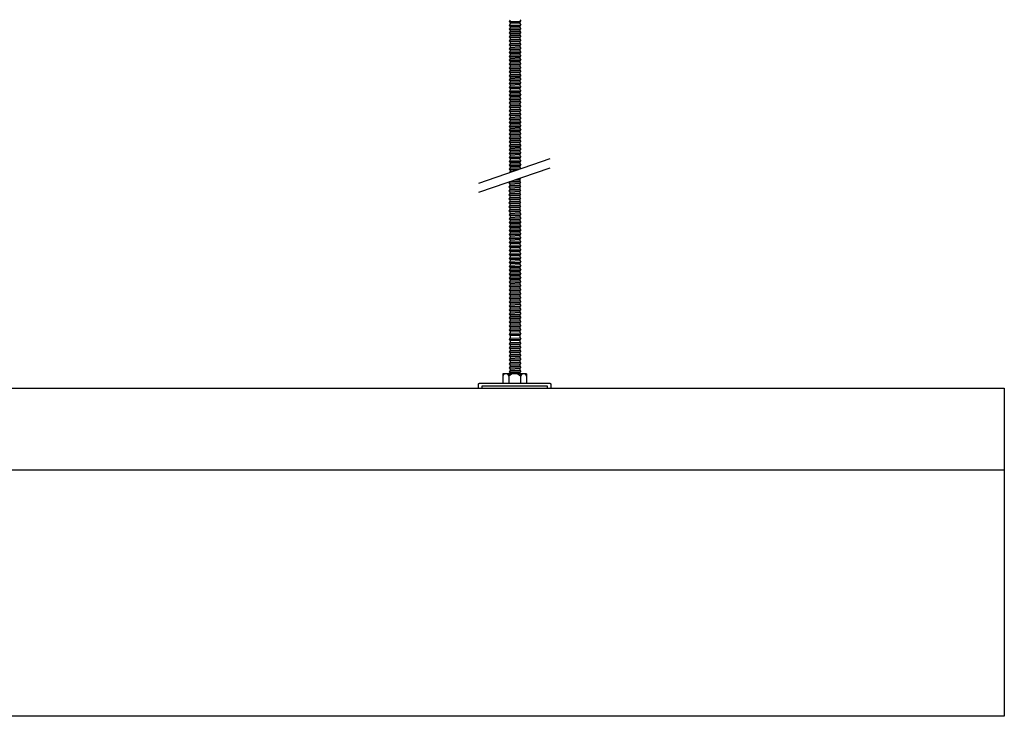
# Model space of a CAD drawing. Header units: millimetres. Extents: x 2538 to 24562, y 4449 to 23795.
# Tile 256 of 256: x 22191 to 22791, y 17615 to 18040. Entities that reach past the tile are written whole.
import ezdxf

# ---------------------------------------------------------------- set-up
doc = ezdxf.new("R2010")
doc.units = ezdxf.units.MM
doc.layers.add('_HD_tornillo', color=30, linetype='Continuous')
doc.layers.add('Make2D$Visible$Curves', color=7, linetype='Continuous', true_color=0x000000)

msp = doc.modelspace()

# ---------------------------------------------------------------- linework, layer by layer
at = {"layer": '_HD_tornillo'}
for p, q in [((22490.01, 18039.74), (22489.41, 18038.92)), ((22489.41, 18038.92), (22496.5, 18039.09)), ((22489.41, 18038.92), (22490.01, 18038.24)), ((22490.01, 18037.36), (22489.41, 18036.54)), ((22489.41, 18036.54), (22496.5, 18036.71)), ((22489.41, 18036.54), (22490.01, 18035.86)), ((22490.01, 18038.24), (22496, 18038.48)), ((22490.01, 18038.24), (22490.01, 18037.36)), ((22490.01, 18037.36), (22496, 18037.59)), ((22490.01, 18035.86), (22496, 18036.09)), ((22496, 18038.48), (22496.5, 18039.09)), ((22496, 18038.48), (22496, 18037.59)), ((22496, 18036.09), (22496.5, 18036.71)), ((22496, 18036.09), (22496, 18035.31)), ((22496.01, 18039.98), (22496.5, 18039.09)), ((22496.01, 18037.6), (22496.5, 18036.71)), ((22490.01, 18035.08), (22489.41, 18034.26)), ((22489.41, 18034.26), (22496.5, 18034.43)), ((22489.41, 18034.26), (22490.01, 18033.58)), ((22490.01, 18032.72), (22489.41, 18031.9)), ((22489.41, 18031.9), (22496.5, 18032.07)), ((22489.41, 18031.9), (22490.01, 18031.22)), ((22490.01, 18030.35), (22489.41, 18029.53)), ((22490.01, 18035.86), (22490.01, 18035.08)), ((22490.01, 18035.08), (22496, 18035.31)), ((22490.01, 18033.58), (22496, 18033.81)), ((22490.01, 18033.58), (22490.01, 18032.72)), ((22490.01, 18032.72), (22496, 18032.95)), ((22490.01, 18031.22), (22496, 18031.45)), ((22490.01, 18031.22), (22490.01, 18030.35)), ((22490.01, 18030.35), (22496, 18030.58)), ((22496, 18033.81), (22496.5, 18034.43)), ((22496, 18033.81), (22496, 18032.95)), ((22496, 18031.45), (22496.5, 18032.07)), ((22496, 18031.45), (22496, 18030.58)), ((22496.01, 18035.31), (22496.5, 18034.43)), ((22496.01, 18032.95), (22496.5, 18032.07)), ((22496.01, 18030.59), (22496.5, 18029.7)), ((22489.41, 18029.53), (22496.5, 18029.7)), ((22489.41, 18029.53), (22490.01, 18028.85)), ((22490.01, 18027.94), (22489.41, 18027.12)), ((22489.41, 18027.12), (22496.5, 18027.29)), ((22489.41, 18027.12), (22490.01, 18026.44)), ((22490.01, 18025.53), (22489.41, 18024.71)), ((22489.41, 18024.71), (22496.5, 18024.88)), ((22489.41, 18024.71), (22490.01, 18024.03)), ((22490.01, 18028.85), (22496, 18029.09)), ((22490.01, 18028.85), (22490.01, 18027.94)), ((22490.01, 18027.94), (22496, 18028.17)), ((22490.01, 18026.44), (22496, 18026.67)), ((22490.01, 18026.44), (22490.01, 18025.53)), ((22490.01, 18025.53), (22496, 18025.76)), ((22490.01, 18024.03), (22496, 18024.26)), ((22490.01, 18024.03), (22490.01, 18023.11)), ((22496, 18029.09), (22496.5, 18029.7)), ((22496, 18029.09), (22496, 18028.17)), ((22496, 18026.67), (22496.5, 18027.29)), ((22496, 18026.67), (22496, 18025.76)), ((22496, 18024.26), (22496.5, 18024.88)), ((22496, 18024.26), (22496, 18023.35)), ((22496.01, 18028.18), (22496.5, 18027.29)), ((22496.01, 18025.76), (22496.5, 18024.88)), ((22490.01, 18023.11), (22489.41, 18022.3)), ((22489.41, 18022.3), (22496.5, 18022.47)), ((22489.41, 18022.3), (22490.01, 18021.62)), ((22490.01, 18020.7), (22489.41, 18019.89)), ((22489.41, 18019.89), (22496.5, 18020.06)), ((22489.41, 18019.89), (22490.01, 18019.21)), ((22490.01, 18018.32), (22489.41, 18017.5)), ((22490.01, 18023.11), (22496, 18023.35)), ((22490.01, 18021.62), (22496, 18021.85)), ((22490.01, 18021.62), (22490.01, 18020.7)), ((22490.01, 18020.7), (22496, 18020.94)), ((22490.01, 18019.21), (22496, 18019.44)), ((22490.01, 18019.21), (22490.01, 18018.32)), ((22490.01, 18018.32), (22496, 18018.55)), ((22496, 18021.85), (22496.5, 18022.47)), ((22496, 18021.85), (22496, 18020.94)), ((22496, 18019.44), (22496.5, 18020.06)), ((22496, 18019.44), (22496, 18018.55)), ((22496.01, 18023.35), (22496.5, 18022.47)), ((22496.01, 18020.94), (22496.5, 18020.06)), ((22496.01, 18018.56), (22496.5, 18017.67)), ((22489.41, 18017.5), (22496.5, 18017.67)), ((22489.41, 18017.5), (22490.01, 18016.82)), ((22490.01, 18016.04), (22489.41, 18015.22)), ((22489.41, 18015.22), (22496.5, 18015.39)), ((22489.41, 18015.22), (22490.01, 18014.54)), ((22490.01, 18013.68), (22489.41, 18012.86)), ((22489.41, 18012.86), (22496.5, 18013.03)), ((22489.41, 18012.86), (22490.01, 18012.18)), ((22490.01, 18016.82), (22496, 18017.06)), ((22490.01, 18016.82), (22490.01, 18016.04)), ((22490.01, 18016.04), (22496, 18016.27)), ((22490.01, 18014.54), (22496, 18014.77)), ((22490.01, 18014.54), (22490.01, 18013.68)), ((22490.01, 18013.68), (22496, 18013.91)), ((22490.01, 18012.18), (22496, 18012.42)), ((22490.01, 18012.18), (22490.01, 18011.31)), ((22496, 18017.06), (22496.5, 18017.67)), ((22496, 18017.06), (22496, 18016.27)), ((22496, 18014.77), (22496.5, 18015.39)), ((22496, 18014.77), (22496, 18013.91)), ((22496, 18012.42), (22496.5, 18013.03)), ((22496, 18012.42), (22496, 18011.55)), ((22496.01, 18016.28), (22496.5, 18015.39)), ((22496.01, 18013.92), (22496.5, 18013.03)), ((22490.01, 18011.31), (22489.41, 18010.5)), ((22489.41, 18010.5), (22496.5, 18010.66)), ((22489.41, 18010.5), (22490.01, 18009.81)), ((22490.01, 18009.05), (22489.41, 18008.23)), ((22489.41, 18008.23), (22496.5, 18008.4)), ((22489.41, 18008.23), (22490.01, 18007.55)), ((22490.01, 18006.51), (22489.41, 18005.69)), ((22490.01, 18011.31), (22496, 18011.55)), ((22490.01, 18009.81), (22496, 18010.05)), ((22490.01, 18009.81), (22490.01, 18009.05)), ((22490.01, 18009.05), (22496, 18009.28)), ((22490.01, 18007.55), (22496, 18007.78)), ((22490.01, 18007.55), (22490.01, 18006.51)), ((22490.01, 18006.51), (22496, 18006.74)), ((22496, 18010.05), (22496.5, 18010.66)), ((22496, 18010.05), (22496, 18009.28)), ((22496, 18007.78), (22496.5, 18008.4)), ((22496, 18007.78), (22496, 18006.74)), ((22496.01, 18011.55), (22496.5, 18010.66)), ((22496.01, 18009.28), (22496.5, 18008.4)), ((22496.01, 18006.75), (22496.5, 18005.86)), ((22489.41, 18005.69), (22496.5, 18005.86)), ((22489.41, 18005.69), (22490.01, 18005.01)), ((22490.01, 18004.23), (22489.41, 18003.41)), ((22489.41, 18003.41), (22496.5, 18003.58)), ((22489.41, 18003.41), (22490.01, 18002.73)), ((22490.01, 18001.87), (22489.41, 18001.05)), ((22489.41, 18001.05), (22496.5, 18001.22)), ((22489.41, 18001.05), (22490.01, 18000.37)), ((22490.01, 18005.01), (22496, 18005.24)), ((22490.01, 18005.01), (22490.01, 18004.23)), ((22490.01, 18004.23), (22496, 18004.46)), ((22490.01, 18002.73), (22496, 18002.96)), ((22490.01, 18002.73), (22490.01, 18001.87)), ((22490.01, 18001.87), (22496, 18002.1)), ((22490.01, 18000.37), (22496, 18000.6)), ((22490.01, 18000.37), (22490.01, 17999.5)), ((22496, 18005.24), (22496.5, 18005.86)), ((22496, 18005.24), (22496, 18004.46)), ((22496, 18002.96), (22496.5, 18003.58)), ((22496, 18002.96), (22496, 18002.1)), ((22496, 18000.6), (22496.5, 18001.22)), ((22496, 18000.6), (22496, 17999.73)), ((22496.01, 18004.46), (22496.5, 18003.58)), ((22496.01, 18002.1), (22496.5, 18001.22)), ((22490.01, 17999.5), (22489.41, 17998.68)), ((22489.41, 17998.68), (22496.5, 17998.85)), ((22489.41, 17998.68), (22490.01, 17998)), ((22490.01, 17997.09), (22489.41, 17996.27)), ((22489.41, 17996.27), (22496.5, 17996.44)), ((22489.41, 17996.27), (22490.01, 17995.59)), ((22490.01, 17994.71), (22489.41, 17993.89)), ((22489.41, 17993.89), (22496.5, 17994.06)), ((22490.01, 17999.5), (22496, 17999.73)), ((22490.01, 17998), (22496, 17998.24)), ((22490.01, 17998), (22490.01, 17997.09)), ((22490.01, 17997.09), (22496, 17997.32)), ((22490.01, 17995.59), (22496, 17995.82)), ((22490.01, 17995.59), (22490.01, 17994.71)), ((22490.01, 17994.71), (22496, 17994.94)), ((22496, 17998.24), (22496.5, 17998.85)), ((22496, 17998.24), (22496, 17997.32)), ((22496, 17995.82), (22496.5, 17996.44)), ((22496, 17995.82), (22496, 17994.94)), ((22496, 17993.44), (22496.5, 17994.06)), ((22496.01, 17999.74), (22496.5, 17998.85)), ((22496.01, 17997.32), (22496.5, 17996.44)), ((22496.01, 17994.94), (22496.5, 17994.06)), ((22489.41, 17993.89), (22490.01, 17993.21)), ((22490.01, 17992.42), (22489.41, 17991.61)), ((22489.41, 17991.61), (22496.5, 17991.78)), ((22489.41, 17991.61), (22490.01, 17990.93)), ((22490.01, 17990.06), (22489.41, 17989.25)), ((22489.41, 17989.25), (22496.5, 17989.42)), ((22489.41, 17989.25), (22490.01, 17988.57)), ((22490.01, 17993.21), (22496, 17993.44)), ((22490.01, 17993.21), (22490.01, 17992.42)), ((22490.01, 17992.42), (22496, 17992.66)), ((22490.01, 17990.93), (22496, 17991.16)), ((22490.01, 17990.93), (22490.01, 17990.06)), ((22490.01, 17990.06), (22496, 17990.3)), ((22490.01, 17988.57), (22496, 17988.8)), ((22490.01, 17988.57), (22490.01, 17987.7)), ((22496, 17993.44), (22496, 17992.66)), ((22496, 17991.16), (22496.5, 17991.78)), ((22496, 17991.16), (22496, 17990.3)), ((22496, 17988.8), (22496.5, 17989.42)), ((22496, 17988.8), (22496, 17987.93)), ((22496.01, 17992.66), (22496.5, 17991.78)), ((22496.01, 17990.3), (22496.5, 17989.42)), ((22490.01, 17987.7), (22489.41, 17986.88)), ((22489.41, 17986.88), (22496.5, 17987.05)), ((22489.41, 17986.88), (22490.01, 17986.2)), ((22490.01, 17985.29), (22489.41, 17984.47)), ((22489.41, 17984.47), (22496.5, 17984.64)), ((22489.41, 17984.47), (22490.01, 17983.79)), ((22490.01, 17982.87), (22489.41, 17982.06)), ((22489.41, 17982.06), (22496.5, 17982.23)), ((22489.41, 17982.06), (22490.01, 17981.38)), ((22490.01, 17987.7), (22496, 17987.93)), ((22490.01, 17986.2), (22496, 17986.43)), ((22490.01, 17986.2), (22490.01, 17985.29)), ((22490.01, 17985.29), (22496, 17985.52)), ((22490.01, 17983.79), (22496, 17984.02)), ((22490.01, 17983.79), (22490.01, 17982.87)), ((22490.01, 17982.87), (22496, 17983.11)), ((22496, 17986.43), (22496.5, 17987.05)), ((22496, 17986.43), (22496, 17985.52)), ((22496, 17984.02), (22496.5, 17984.64)), ((22496, 17984.02), (22496, 17983.11)), ((22496, 17981.61), (22496.5, 17982.23)), ((22496.01, 17987.93), (22496.5, 17987.05)), ((22496.01, 17985.52), (22496.5, 17984.64)), ((22496.01, 17983.11), (22496.5, 17982.23)), ((22490.01, 17980.46), (22489.41, 17979.65)), ((22489.41, 17979.65), (22496.5, 17979.81)), ((22489.41, 17979.65), (22490.01, 17978.96)), ((22490.01, 17978.05), (22489.41, 17977.23)), ((22489.41, 17977.23), (22496.5, 17977.4)), ((22489.41, 17977.23), (22490.01, 17976.55)), ((22490.01, 17981.38), (22496, 17981.61)), ((22490.01, 17981.38), (22490.01, 17980.46)), ((22490.01, 17980.46), (22496, 17980.69)), ((22490.01, 17978.96), (22496, 17979.2)), ((22490.01, 17978.96), (22490.01, 17978.05)), ((22490.01, 17978.05), (22496, 17978.28)), ((22490.01, 17976.55), (22496, 17976.79)), ((22490.01, 17976.55), (22490.01, 17975.67)), ((22496, 17981.61), (22496, 17980.69)), ((22496, 17979.2), (22496.5, 17979.81)), ((22496, 17979.2), (22496, 17978.28)), ((22496, 17976.79), (22496.5, 17977.4)), ((22496, 17976.79), (22496, 17975.9)), ((22496.01, 17980.7), (22496.5, 17979.81)), ((22496.01, 17978.29), (22496.5, 17977.4)), ((22490.01, 17975.67), (22489.41, 17974.85)), ((22489.41, 17974.85), (22496.5, 17975.02)), ((22489.41, 17974.85), (22490.01, 17974.17)), ((22490.01, 17973.39), (22489.41, 17972.57)), ((22489.41, 17972.57), (22496.5, 17972.74)), ((22489.41, 17972.57), (22490.01, 17971.89)), ((22490.01, 17971.03), (22489.41, 17970.21)), ((22489.41, 17970.21), (22496.5, 17970.38)), ((22489.41, 17970.21), (22490.01, 17969.53)), ((22490.01, 17975.67), (22496, 17975.9)), ((22490.01, 17974.17), (22496, 17974.4)), ((22490.01, 17974.17), (22490.01, 17973.39)), ((22490.01, 17973.39), (22496, 17973.62)), ((22490.01, 17971.89), (22496, 17972.12)), ((22490.01, 17971.89), (22490.01, 17971.03)), ((22490.01, 17971.03), (22496, 17971.26)), ((22496, 17974.4), (22496.5, 17975.02)), ((22496, 17974.4), (22496, 17973.62)), ((22496, 17972.12), (22496.5, 17972.74)), ((22496, 17972.12), (22496, 17971.26)), ((22496, 17969.76), (22496.5, 17970.38)), ((22496.01, 17975.9), (22496.5, 17975.02)), ((22496.01, 17973.62), (22496.5, 17972.74)), ((22496.01, 17971.26), (22496.5, 17970.38)), ((22490.01, 17968.66), (22489.41, 17967.84)), ((22489.41, 17967.84), (22496.5, 17968.01)), ((22489.41, 17967.84), (22490.01, 17967.16)), ((22490.01, 17966.39), (22489.41, 17965.58)), ((22489.41, 17965.58), (22496.5, 17965.74)), ((22489.41, 17965.58), (22490.01, 17964.89)), ((22490.01, 17969.53), (22496, 17969.76)), ((22490.01, 17969.53), (22490.01, 17968.66)), ((22490.01, 17968.66), (22496, 17968.89)), ((22490.01, 17967.16), (22496, 17967.39)), ((22490.01, 17967.16), (22490.01, 17966.39)), ((22490.01, 17966.39), (22496, 17966.63)), ((22490.01, 17964.89), (22496, 17965.13)), ((22490.01, 17964.89), (22490.01, 17963.85)), ((22490.01, 17963.85), (22496, 17964.09)), ((22496, 17969.76), (22496, 17968.89)), ((22496, 17967.39), (22496.5, 17968.01)), ((22496, 17967.39), (22496, 17966.63)), ((22496, 17965.13), (22496.5, 17965.74)), ((22496, 17965.13), (22496, 17964.09)), ((22496.01, 17968.9), (22496.5, 17968.01)), ((22496.01, 17966.63), (22496.5, 17965.74)), ((22496.01, 17964.09), (22496.5, 17963.21)), ((22490.01, 17963.85), (22489.41, 17963.04)), ((22489.41, 17963.04), (22496.5, 17963.21)), ((22489.41, 17963.04), (22490.01, 17962.36)), ((22490.01, 17961.57), (22489.41, 17960.76)), ((22489.41, 17960.76), (22496.5, 17960.92)), ((22489.41, 17960.76), (22490.01, 17960.08)), ((22490.01, 17959.21), (22489.41, 17958.4)), ((22489.41, 17958.4), (22496.5, 17958.57)), ((22489.41, 17958.4), (22490.01, 17957.72)), ((22490.01, 17962.36), (22496, 17962.59)), ((22490.01, 17962.36), (22490.01, 17961.57)), ((22490.01, 17961.57), (22496, 17961.81)), ((22490.01, 17960.08), (22496, 17960.31)), ((22490.01, 17960.08), (22490.01, 17959.21)), ((22490.01, 17959.21), (22496, 17959.45)), ((22496, 17962.59), (22496.5, 17963.21)), ((22496, 17962.59), (22496, 17961.81)), ((22496, 17960.31), (22496.5, 17960.92)), ((22496, 17960.31), (22496, 17959.45)), ((22496, 17957.95), (22496.5, 17958.57)), ((22496.01, 17961.81), (22496.5, 17960.92)), ((22496.01, 17959.45), (22496.5, 17958.57)), ((22470.95, 17940.46), (22514.47, 17955.47)), ((22490.01, 17956.85), (22489.41, 17956.03)), ((22489.41, 17956.03), (22496.5, 17956.2)), ((22489.41, 17956.03), (22490.01, 17955.35)), ((22490.01, 17954.43), (22489.41, 17953.62)), ((22489.41, 17953.62), (22496.5, 17953.79)), ((22489.41, 17953.62), (22490.01, 17952.94)), ((22490.01, 17952.05), (22489.41, 17951.24)), ((22490.01, 17957.72), (22496, 17957.95)), ((22490.01, 17957.72), (22490.01, 17956.85)), ((22490.01, 17956.85), (22496, 17957.08)), ((22490.01, 17955.35), (22496, 17955.58)), ((22490.01, 17955.35), (22490.01, 17954.43)), ((22490.01, 17954.43), (22496, 17954.67)), ((22490.01, 17952.94), (22496, 17953.17)), ((22490.01, 17952.94), (22490.01, 17952.05)), ((22490.01, 17952.05), (22496, 17952.29)), ((22496, 17957.95), (22496, 17957.08)), ((22496, 17955.58), (22496.5, 17956.2)), ((22496, 17955.58), (22496, 17954.67)), ((22496, 17953.17), (22496.5, 17953.79)), ((22496, 17953.17), (22496, 17952.29)), ((22496.01, 17957.08), (22496.5, 17956.2)), ((22496.01, 17954.67), (22496.5, 17953.79)), ((22496.01, 17952.29), (22496.5, 17951.4)), ((22470.95, 17934.79), (22514.47, 17949.8)), ((22489.41, 17951.24), (22496.5, 17951.4)), ((22489.41, 17951.24), (22490.01, 17950.55)), ((22490.01, 17949.77), (22489.41, 17948.95)), ((22489.41, 17948.95), (22496.03, 17949.11)), ((22489.41, 17948.95), (22490.01, 17948.27)), ((22490.01, 17947.41), (22489.64, 17946.91)), ((22490.01, 17950.55), (22496, 17950.79)), ((22490.01, 17950.55), (22490.01, 17949.77)), ((22490.01, 17949.77), (22496, 17950)), ((22490.01, 17948.27), (22494.06, 17948.43)), ((22490.01, 17948.27), (22490.01, 17947.41)), ((22490.01, 17947.41), (22491.24, 17947.46)), ((22496, 17950.79), (22496.5, 17951.4)), ((22496, 17950.79), (22496, 17950)), ((22496.01, 17950.01), (22496.43, 17949.25)), ((22489.98, 17941.33), (22489.37, 17940.51)), ((22489.37, 17940.51), (22496.47, 17940.68)), ((22489.37, 17940.51), (22489.98, 17939.83)), ((22489.98, 17941.33), (22495.97, 17941.56)), ((22489.98, 17939.83), (22495.97, 17940.07)), ((22493.09, 17942.43), (22495.95, 17942.49)), ((22494.97, 17943.07), (22496.46, 17943.11)), ((22495.95, 17942.49), (22496.46, 17943.11)), ((22495.95, 17942.49), (22495.95, 17941.56)), ((22495.97, 17940.07), (22496.47, 17940.68)), ((22495.97, 17940.07), (22495.97, 17939.13)), ((22495.98, 17941.57), (22496.47, 17940.68)), ((22496.23, 17943.51), (22496.46, 17943.11)), ((22489.99, 17938.9), (22489.38, 17938.08)), ((22489.38, 17938.08), (22496.48, 17938.25)), ((22489.38, 17938.08), (22489.99, 17937.4)), ((22489.99, 17936.47), (22489.38, 17935.65)), ((22489.38, 17935.65), (22496.48, 17935.82)), ((22489.38, 17935.65), (22489.99, 17934.97)), ((22489.99, 17934.06), (22489.38, 17933.24)), ((22489.98, 17939.83), (22489.98, 17938.9)), ((22489.99, 17938.9), (22495.98, 17939.13)), ((22489.99, 17937.4), (22495.98, 17937.64)), ((22489.99, 17937.4), (22489.99, 17936.47)), ((22489.99, 17936.47), (22495.98, 17936.7)), ((22489.99, 17934.97), (22495.98, 17935.2)), ((22489.99, 17934.97), (22489.99, 17934.06)), ((22489.99, 17934.06), (22495.98, 17934.29)), ((22495.98, 17939.14), (22496.48, 17938.25)), ((22495.98, 17937.64), (22496.48, 17938.25)), ((22495.98, 17937.64), (22495.98, 17936.7)), ((22495.98, 17936.7), (22496.48, 17935.82)), ((22495.98, 17935.2), (22496.48, 17935.82)), ((22495.98, 17935.2), (22495.98, 17934.29)), ((22495.98, 17934.29), (22496.48, 17933.41)), ((22489.38, 17933.24), (22496.48, 17933.41)), ((22489.38, 17933.24), (22489.99, 17932.56)), ((22489.99, 17931.64), (22489.38, 17930.83)), ((22489.38, 17930.83), (22496.48, 17931)), ((22489.38, 17930.83), (22489.99, 17930.15)), ((22489.99, 17929.21), (22489.38, 17928.39)), ((22489.38, 17928.39), (22496.48, 17928.56)), ((22489.38, 17928.39), (22489.99, 17927.71)), ((22489.99, 17932.56), (22495.98, 17932.79)), ((22489.99, 17932.56), (22489.99, 17931.64)), ((22489.99, 17931.64), (22495.98, 17931.88)), ((22489.99, 17930.15), (22495.98, 17930.38)), ((22489.99, 17930.15), (22489.99, 17929.21)), ((22489.99, 17929.21), (22495.98, 17929.44)), ((22495.98, 17932.79), (22496.48, 17933.41)), ((22495.98, 17932.79), (22495.98, 17931.88)), ((22495.98, 17931.88), (22496.48, 17931)), ((22495.98, 17930.38), (22496.48, 17931)), ((22495.98, 17930.38), (22495.98, 17929.44)), ((22495.98, 17929.45), (22496.48, 17928.56)), ((22495.98, 17927.95), (22496.48, 17928.56)), ((22489.99, 17926.8), (22489.38, 17925.98)), ((22489.38, 17925.98), (22496.48, 17926.15)), ((22489.38, 17925.98), (22489.99, 17925.3)), ((22489.99, 17924.36), (22489.38, 17923.55)), ((22489.38, 17923.55), (22496.48, 17923.72)), ((22489.38, 17923.55), (22489.99, 17922.87)), ((22489.99, 17927.71), (22495.98, 17927.95)), ((22489.99, 17927.71), (22489.99, 17926.8)), ((22489.99, 17926.8), (22495.98, 17927.03)), ((22489.99, 17925.3), (22495.98, 17925.53)), ((22489.99, 17925.3), (22489.99, 17924.36)), ((22489.99, 17924.36), (22495.98, 17924.6)), ((22489.99, 17922.87), (22495.98, 17923.1)), ((22489.99, 17922.87), (22489.99, 17921.95)), ((22490, 17921.96), (22495.99, 17922.19)), ((22495.98, 17927.95), (22495.98, 17927.03)), ((22495.98, 17927.03), (22496.48, 17926.15)), ((22495.98, 17925.53), (22496.48, 17926.15)), ((22495.98, 17925.53), (22495.98, 17924.6)), ((22495.98, 17924.6), (22496.48, 17923.72)), ((22495.98, 17923.1), (22496.48, 17923.72)), ((22495.98, 17923.1), (22495.98, 17922.19)), ((22496, 17922.2), (22496.5, 17921.31)), ((22490, 17921.96), (22489.4, 17921.14)), ((22489.4, 17921.14), (22496.5, 17921.31)), ((22489.4, 17921.14), (22490, 17920.46)), ((22490, 17919.53), (22489.4, 17918.71)), ((22489.4, 17918.71), (22496.5, 17918.88)), ((22489.4, 17918.71), (22490, 17918.03)), ((22490, 17917.11), (22489.4, 17916.3)), ((22489.4, 17916.3), (22496.5, 17916.47)), ((22489.4, 17916.3), (22490, 17915.62)), ((22490, 17920.46), (22495.99, 17920.7)), ((22490, 17920.46), (22490, 17919.53)), ((22490, 17919.53), (22495.99, 17919.76)), ((22490, 17918.03), (22495.99, 17918.26)), ((22490, 17918.03), (22490, 17917.11)), ((22490, 17917.11), (22495.99, 17917.35)), ((22495.99, 17920.7), (22496.5, 17921.31)), ((22495.99, 17920.7), (22495.99, 17919.76)), ((22495.99, 17918.26), (22496.5, 17918.88)), ((22495.99, 17918.26), (22495.99, 17917.35)), ((22495.99, 17915.85), (22496.5, 17916.47)), ((22496, 17919.76), (22496.5, 17918.88)), ((22496, 17917.35), (22496.5, 17916.47)), ((22490, 17914.7), (22489.4, 17913.89)), ((22489.4, 17913.89), (22496.5, 17914.05)), ((22489.4, 17913.89), (22490, 17913.2)), ((22490, 17912.27), (22489.4, 17911.45)), ((22489.4, 17911.45), (22496.5, 17911.62)), ((22489.4, 17911.45), (22490, 17910.77)), ((22490, 17915.62), (22495.99, 17915.85)), ((22490, 17915.62), (22490, 17914.7)), ((22490, 17914.7), (22495.99, 17914.94)), ((22490, 17913.2), (22495.99, 17913.44)), ((22490, 17913.2), (22490, 17912.27)), ((22490, 17912.27), (22495.99, 17912.5)), ((22490, 17910.77), (22495.99, 17911)), ((22490, 17910.77), (22490, 17909.86)), ((22490, 17909.86), (22495.99, 17910.09)), ((22495.99, 17915.85), (22495.99, 17914.94)), ((22495.99, 17913.44), (22496.5, 17914.05)), ((22495.99, 17913.44), (22495.99, 17912.5)), ((22495.99, 17911), (22496.5, 17911.62)), ((22495.99, 17911), (22495.99, 17910.09)), ((22496, 17914.94), (22496.5, 17914.05)), ((22496, 17912.5), (22496.5, 17911.62)), ((22496, 17910.09), (22496.5, 17909.21)), ((22490, 17909.86), (22489.4, 17909.04)), ((22489.4, 17909.04), (22496.5, 17909.21)), ((22489.4, 17909.04), (22490, 17908.36)), ((22490, 17907.42), (22489.4, 17906.61)), ((22489.4, 17906.61), (22496.5, 17906.77)), ((22489.4, 17906.61), (22490, 17905.92)), ((22490.01, 17905.01), (22489.41, 17904.2)), ((22489.41, 17904.2), (22496.5, 17904.37)), ((22489.41, 17904.2), (22490.01, 17903.52)), ((22490, 17908.36), (22495.99, 17908.59)), ((22490, 17908.36), (22490, 17907.42)), ((22490, 17907.42), (22495.99, 17907.66)), ((22490, 17905.92), (22495.99, 17906.16)), ((22490, 17905.92), (22490, 17905.01)), ((22490.01, 17905.01), (22496, 17905.25)), ((22495.99, 17908.59), (22496.5, 17909.21)), ((22495.99, 17908.59), (22495.99, 17907.66)), ((22495.99, 17906.16), (22496.5, 17906.77)), ((22495.99, 17906.16), (22495.99, 17905.24)), ((22496, 17907.66), (22496.5, 17906.77)), ((22496, 17903.75), (22496.5, 17904.37)), ((22496.01, 17905.25), (22496.5, 17904.37)), ((22490.01, 17902.58), (22489.41, 17901.76)), ((22489.41, 17901.76), (22496.5, 17901.93)), ((22489.41, 17901.76), (22490.01, 17901.08)), ((22490.01, 17900.17), (22489.41, 17899.35)), ((22489.41, 17899.35), (22496.5, 17899.52)), ((22489.41, 17899.35), (22490.01, 17898.67)), ((22490.01, 17903.52), (22496, 17903.75)), ((22490.01, 17903.52), (22490.01, 17902.58)), ((22490.01, 17902.58), (22496, 17902.81)), ((22490.01, 17901.08), (22496, 17901.32)), ((22490.01, 17901.08), (22490.01, 17900.17)), ((22490.01, 17900.17), (22496, 17900.4)), ((22490.01, 17898.67), (22496, 17898.9)), ((22490.01, 17898.67), (22490.01, 17897.76)), ((22496, 17903.75), (22496, 17902.81)), ((22496, 17901.32), (22496.5, 17901.93)), ((22496, 17901.32), (22496, 17900.4)), ((22496, 17898.9), (22496.5, 17899.52)), ((22496, 17898.9), (22496, 17897.99)), ((22496.01, 17902.82), (22496.5, 17901.93)), ((22496.01, 17900.41), (22496.5, 17899.52)), ((22490.01, 17897.76), (22489.41, 17896.94)), ((22489.41, 17896.94), (22496.5, 17897.11)), ((22489.41, 17896.94), (22490.01, 17896.26)), ((22490.01, 17895.32), (22489.41, 17894.51)), ((22489.41, 17894.51), (22496.5, 17894.68)), ((22489.41, 17894.51), (22490.01, 17893.83)), ((22490.01, 17892.91), (22489.41, 17892.09)), ((22489.41, 17892.09), (22496.5, 17892.26)), ((22489.41, 17892.09), (22490.01, 17891.41)), ((22490.01, 17897.76), (22496, 17897.99)), ((22490.01, 17896.26), (22496, 17896.49)), ((22490.01, 17896.26), (22490.01, 17895.32)), ((22490.01, 17895.32), (22496, 17895.56)), ((22490.01, 17893.83), (22496, 17894.06)), ((22490.01, 17893.83), (22490.01, 17892.91)), ((22490.01, 17892.91), (22496, 17893.14)), ((22496, 17896.49), (22496.5, 17897.11)), ((22496, 17896.49), (22496, 17895.56)), ((22496, 17894.06), (22496.5, 17894.68)), ((22496, 17894.06), (22496, 17893.14)), ((22496, 17891.65), (22496.5, 17892.26)), ((22496.01, 17897.99), (22496.5, 17897.11)), ((22496.01, 17895.56), (22496.5, 17894.68)), ((22496.01, 17893.15), (22496.5, 17892.26)), ((22490.01, 17890.48), (22489.41, 17889.66)), ((22489.41, 17889.66), (22496.5, 17889.83)), ((22489.41, 17889.66), (22490.01, 17888.98)), ((22490.01, 17888.07), (22489.41, 17887.25)), ((22489.41, 17887.25), (22496.5, 17887.42)), ((22489.41, 17887.25), (22490.01, 17886.57)), ((22490.01, 17891.41), (22496, 17891.65)), ((22490.01, 17891.41), (22490.01, 17890.48)), ((22490.01, 17890.48), (22496, 17890.71)), ((22490.01, 17888.98), (22496, 17889.21)), ((22490.01, 17888.98), (22490.01, 17888.07)), ((22490.01, 17888.07), (22496, 17888.3)), ((22490.01, 17886.57), (22496, 17886.8)), ((22490.01, 17886.57), (22490.01, 17885.65)), ((22496, 17891.65), (22496, 17890.71)), ((22496, 17889.21), (22496.5, 17889.83)), ((22496, 17889.21), (22496, 17888.3)), ((22496, 17886.8), (22496.5, 17887.42)), ((22496, 17886.8), (22496, 17885.89)), ((22496.01, 17890.71), (22496.5, 17889.83)), ((22496.01, 17888.3), (22496.5, 17887.42)), ((22490.01, 17885.65), (22489.41, 17884.84)), ((22489.41, 17884.84), (22496.5, 17885.01)), ((22489.41, 17884.84), (22490.01, 17884.16)), ((22490.01, 17883.22), (22489.41, 17882.4)), ((22489.41, 17882.4), (22496.5, 17882.57)), ((22489.41, 17882.4), (22490.01, 17881.72)), ((22490.01, 17880.81), (22489.41, 17879.99)), ((22489.41, 17879.99), (22496.5, 17880.16)), ((22490.01, 17885.65), (22496, 17885.89)), ((22490.01, 17884.16), (22496, 17884.39)), ((22490.01, 17884.16), (22490.01, 17883.22)), ((22490.01, 17883.22), (22496, 17883.45)), ((22490.01, 17881.72), (22496, 17881.96)), ((22490.01, 17881.72), (22490.01, 17880.81)), ((22490.01, 17880.81), (22496, 17881.04)), ((22496, 17884.39), (22496.5, 17885.01)), ((22496, 17884.39), (22496, 17883.45)), ((22496, 17881.96), (22496.5, 17882.57)), ((22496, 17881.96), (22496, 17881.04)), ((22496, 17879.54), (22496.5, 17880.16)), ((22496.01, 17885.89), (22496.5, 17885.01)), ((22496.01, 17883.46), (22496.5, 17882.57)), ((22496.01, 17881.04), (22496.5, 17880.16)), ((22489.41, 17879.99), (22490.01, 17879.31)), ((22490.01, 17878.4), (22489.41, 17877.58)), ((22489.41, 17877.58), (22496.5, 17877.75)), ((22489.41, 17877.58), (22490.01, 17876.9)), ((22490.01, 17875.96), (22489.41, 17875.15)), ((22489.41, 17875.15), (22496.5, 17875.31)), ((22489.41, 17875.15), (22490.01, 17874.46)), ((22490.01, 17879.31), (22496, 17879.54)), ((22490.01, 17879.31), (22490.01, 17878.4)), ((22490.01, 17878.4), (22496, 17878.63)), ((22490.01, 17876.9), (22496, 17877.13)), ((22490.01, 17876.9), (22490.01, 17875.96)), ((22490.01, 17875.96), (22496, 17876.2)), ((22490.01, 17874.46), (22496, 17874.7)), ((22490.01, 17874.46), (22490.01, 17873.55)), ((22496, 17879.54), (22496, 17878.63)), ((22496, 17877.13), (22496.5, 17877.75)), ((22496, 17877.13), (22496, 17876.2)), ((22496, 17874.7), (22496.5, 17875.31)), ((22496, 17874.7), (22496, 17873.78)), ((22496.01, 17878.63), (22496.5, 17877.75)), ((22496.01, 17876.2), (22496.5, 17875.31)), ((22490.01, 17873.55), (22489.41, 17872.73)), ((22489.41, 17872.73), (22496.5, 17872.9)), ((22489.41, 17872.73), (22490.01, 17872.05)), ((22490.01, 17871.12), (22489.41, 17870.3)), ((22489.41, 17870.3), (22496.5, 17870.47)), ((22489.41, 17870.3), (22490.01, 17869.62)), ((22490.01, 17868.7), (22489.41, 17867.89)), ((22489.41, 17867.89), (22496.5, 17868.06)), ((22490.01, 17873.55), (22496, 17873.78)), ((22490.01, 17872.05), (22496, 17872.29)), ((22490.01, 17872.05), (22490.01, 17871.12)), ((22490.01, 17871.12), (22496, 17871.35)), ((22490.01, 17869.62), (22496, 17869.85)), ((22490.01, 17869.62), (22490.01, 17868.7)), ((22490.01, 17868.7), (22496, 17868.94)), ((22496, 17872.29), (22496.5, 17872.9)), ((22496, 17872.29), (22496, 17871.35)), ((22496, 17869.85), (22496.5, 17870.47)), ((22496, 17869.85), (22496, 17868.94)), ((22496, 17867.44), (22496.5, 17868.06)), ((22496.01, 17873.79), (22496.5, 17872.9)), ((22496.01, 17871.35), (22496.5, 17870.47)), ((22496.01, 17868.94), (22496.5, 17868.06)), ((22489.41, 17867.89), (22490.01, 17867.21)), ((22490.01, 17866.29), (22489.41, 17865.48)), ((22489.41, 17865.48), (22496.5, 17865.64)), ((22489.41, 17865.48), (22490.01, 17864.8)), ((22490.01, 17863.86), (22489.41, 17863.04)), ((22489.41, 17863.04), (22496.5, 17863.21)), ((22489.41, 17863.04), (22490.01, 17862.36)), ((22490.01, 17867.21), (22496, 17867.44)), ((22490.01, 17867.21), (22490.01, 17866.29)), ((22490.01, 17866.29), (22496, 17866.53)), ((22490.01, 17864.8), (22496, 17865.03)), ((22490.01, 17864.8), (22490.01, 17863.86)), ((22490.01, 17863.86), (22496, 17864.09)), ((22490.01, 17862.36), (22496, 17862.59)), ((22490.01, 17862.36), (22490.01, 17861.45)), ((22496, 17867.44), (22496, 17866.53)), ((22496, 17865.03), (22496.5, 17865.64)), ((22496, 17865.03), (22496, 17864.09)), ((22496, 17862.59), (22496.5, 17863.21)), ((22496, 17862.59), (22496, 17861.68)), ((22496.01, 17866.53), (22496.5, 17865.64)), ((22496.01, 17864.1), (22496.5, 17863.21)), ((22490.01, 17861.45), (22489.41, 17860.63)), ((22489.41, 17860.63), (22496.5, 17860.8)), ((22489.41, 17860.63), (22490.01, 17859.95)), ((22490.01, 17859.04), (22489.41, 17858.22)), ((22489.41, 17858.22), (22496.5, 17858.39)), ((22489.41, 17858.22), (22490.01, 17857.54)), ((22490.01, 17856.47), (22489.41, 17855.65)), ((22490.01, 17861.45), (22496, 17861.68)), ((22490.01, 17859.95), (22496, 17860.18)), ((22490.01, 17859.95), (22490.01, 17859.04)), ((22490.01, 17859.04), (22496, 17859.27)), ((22490.01, 17857.54), (22496, 17857.77)), ((22490.01, 17857.54), (22490.01, 17856.47)), ((22490.01, 17856.47), (22496, 17856.7)), ((22496, 17860.18), (22496.5, 17860.8)), ((22496, 17860.18), (22496, 17859.27)), ((22496, 17857.77), (22496.5, 17858.39)), ((22496, 17857.77), (22496, 17856.7)), ((22496.01, 17861.68), (22496.5, 17860.8)), ((22496.01, 17859.27), (22496.5, 17858.39)), ((22496.01, 17856.71), (22496.5, 17855.82)), ((22489.41, 17855.65), (22496.5, 17855.82)), ((22489.41, 17855.65), (22490.01, 17854.97)), ((22490.01, 17854.04), (22489.41, 17853.22)), ((22489.41, 17853.22), (22496.5, 17853.39)), ((22489.41, 17853.22), (22490.01, 17852.54)), ((22490.01, 17851.62), (22489.41, 17850.81)), ((22489.41, 17850.81), (22496.5, 17850.98)), ((22489.41, 17850.81), (22490.01, 17850.13)), ((22490.01, 17854.97), (22496, 17855.2)), ((22490.01, 17854.97), (22490.01, 17854.04)), ((22490.01, 17854.04), (22496, 17854.27)), ((22490.01, 17852.54), (22496, 17852.77)), ((22490.01, 17852.54), (22490.01, 17851.62)), ((22490.01, 17851.62), (22496, 17851.86)), ((22490.01, 17850.13), (22496, 17850.36)), ((22490.01, 17850.13), (22490.01, 17849.21)), ((22496, 17855.2), (22496.5, 17855.82)), ((22496, 17855.2), (22496, 17854.27)), ((22496, 17852.77), (22496.5, 17853.39)), ((22496, 17852.77), (22496, 17851.86)), ((22496, 17850.36), (22496.5, 17850.98)), ((22496, 17850.36), (22496, 17849.44)), ((22496.01, 17854.27), (22496.5, 17853.39)), ((22496.01, 17851.86), (22496.5, 17850.98)), ((22490.01, 17849.21), (22489.41, 17848.13)), ((22489.41, 17848.13), (22496.5, 17848.3)), ((22489.41, 17848.13), (22490.01, 17847.45)), ((22490.01, 17846.14), (22489.41, 17845.12)), ((22489.41, 17845.12), (22496.5, 17845.29)), ((22489.41, 17845.12), (22490.01, 17844.44)), ((22490.01, 17848.95), (22496, 17849.18)), ((22490.01, 17847.45), (22496, 17847.68)), ((22490.01, 17847.45), (22490.01, 17846.14)), ((22490.01, 17845.94), (22496, 17846.17)), ((22490.01, 17844.44), (22496, 17844.67)), ((22490.01, 17844.44), (22490.01, 17843.26)), ((22496, 17847.68), (22496.5, 17848.3)), ((22496, 17847.68), (22496, 17846.37)), ((22496, 17844.67), (22496.5, 17845.29)), ((22496, 17844.67), (22496, 17843.5)), ((22496.01, 17849.45), (22496.5, 17848.3)), ((22496.01, 17846.37), (22496.5, 17845.29)), ((22490.01, 17843.26), (22489.41, 17842.45)), ((22489.41, 17842.45), (22496.5, 17842.62)), ((22489.41, 17842.45), (22490.01, 17841.77)), ((22490.01, 17840.85), (22489.41, 17840.04)), ((22489.41, 17840.04), (22496.5, 17840.2)), ((22489.41, 17840.04), (22490.01, 17839.35)), ((22490.01, 17838.42), (22489.41, 17837.6)), ((22490.01, 17843.26), (22496, 17843.5)), ((22490.01, 17841.77), (22496, 17842)), ((22490.01, 17841.77), (22490.01, 17840.85)), ((22490.01, 17840.85), (22496, 17841.08)), ((22490.01, 17839.35), (22496, 17839.59)), ((22490.01, 17839.35), (22490.01, 17838.42)), ((22490.01, 17838.42), (22496, 17838.65)), ((22496, 17842), (22496.5, 17842.62)), ((22496, 17842), (22496, 17841.08)), ((22496, 17839.59), (22496.5, 17840.2)), ((22496, 17839.59), (22496, 17838.65)), ((22496.01, 17843.5), (22496.5, 17842.62)), ((22496.01, 17841.09), (22496.5, 17840.2)), ((22496.01, 17838.65), (22496.5, 17837.77)), ((22489.41, 17837.6), (22496.5, 17837.77)), ((22489.41, 17837.6), (22490.01, 17836.92)), ((22490.01, 17836.01), (22489.41, 17835.19)), ((22489.41, 17835.19), (22496.5, 17835.36)), ((22489.41, 17835.19), (22490.01, 17834.51)), ((22490.01, 17833.59), (22489.41, 17832.78)), ((22489.41, 17832.78), (22496.5, 17832.95)), ((22489.41, 17832.78), (22490.01, 17832.1)), ((22490.01, 17836.92), (22496, 17837.15)), ((22490.01, 17836.92), (22490.01, 17836.01)), ((22490.01, 17836.01), (22496, 17836.24)), ((22490.01, 17834.51), (22496, 17834.74)), ((22490.01, 17834.51), (22490.01, 17833.59)), ((22490.01, 17833.59), (22496, 17833.83)), ((22490.01, 17832.1), (22496, 17832.33)), ((22490.01, 17832.1), (22490.01, 17831.03)), ((22496, 17837.15), (22496.5, 17837.77)), ((22496, 17837.15), (22496, 17836.24)), ((22496, 17834.74), (22496.5, 17835.36)), ((22496, 17834.74), (22496, 17833.83)), ((22496, 17832.33), (22496.5, 17832.95)), ((22496, 17832.33), (22496, 17831.26)), ((22496.01, 17836.24), (22496.5, 17835.36)), ((22496.01, 17833.83), (22496.5, 17832.95)), ((22490.01, 17831.03), (22489.41, 17830.21)), ((22489.41, 17830.21), (22496.5, 17830.38)), ((22489.41, 17830.21), (22490.01, 17829.53)), ((22490.01, 17828.59), (22489.41, 17827.78)), ((22489.41, 17827.78), (22496.5, 17827.95)), ((22489.41, 17827.78), (22490.01, 17827.1)), ((22490.01, 17826.18), (22489.41, 17825.37)), ((22490.01, 17831.03), (22496, 17831.26)), ((22490.01, 17829.53), (22496, 17829.76)), ((22490.01, 17829.53), (22490.01, 17828.59)), ((22490.01, 17828.59), (22496, 17828.83)), ((22490.01, 17827.1), (22496, 17827.33)), ((22490.01, 17827.1), (22490.01, 17826.18)), ((22490.01, 17826.18), (22496, 17826.42)), ((22490.01, 17826.18), (22496, 17826.42)), ((22496, 17829.76), (22496.5, 17830.38)), ((22496, 17829.76), (22496, 17828.83)), ((22496, 17827.33), (22496.5, 17827.95)), ((22496, 17827.33), (22496, 17826.42)), ((22496.01, 17831.27), (22496.5, 17830.38)), ((22496.01, 17828.83), (22496.5, 17827.95)), ((22496.01, 17826.42), (22496.5, 17825.53)), ((22500.04, 17824.26), (22485.64, 17824.26)), ((22485.64, 17824.26), (22485.64, 17818.57)), ((22489.28, 17824.26), (22489.28, 17818.57)), ((22489.41, 17825.37), (22496.5, 17825.53)), ((22489.41, 17825.37), (22490.01, 17824.69)), ((22490.01, 17824.69), (22496, 17824.92)), ((22490.01, 17824.69), (22490.01, 17824.26)), ((22496, 17824.92), (22496.5, 17825.53)), ((22496, 17824.92), (22496, 17824.26)), ((22496.48, 17824.26), (22496.48, 17818.57)), ((22500.04, 17824.26), (22500.04, 17818.57)), ((22485.64, 17818.57), (22500.04, 17818.57))]:
    msp.add_line(p, q, dxfattribs=at)
for centre, radius, start, end in [((22487.46, 17822.4), 1.86, 12.33174, 167.66826), ((22492.88, 17819.1), 5.16, 45.77065, 134.22935), ((22498.26, 17822.44), 1.81, 11.15285, 168.84715)]:
    msp.add_arc(centre, radius, start, end, dxfattribs=at)
at = {"layer": 'Make2D$Visible$Curves', "color": 7, "lineweight": -3}
for points in [[(21591.21, 17815.49), (22191.21, 17815.49), (22791.21, 17815.49)], [(22470.77, 17815.49), (22470.77, 17816.53), (22470.77, 17817.57)], [(22471.77, 17818.57), (22492.84, 17818.57), (22513.91, 17818.57)], [(22472.77, 17816.57), (22472.77, 17816.03), (22472.77, 17815.49)], [(22512.91, 17816.57), (22492.84, 17816.57), (22472.77, 17816.57)], [(22512.91, 17815.49), (22512.91, 17816.03), (22512.91, 17816.57)], [(22514.91, 17817.57), (22514.91, 17816.53), (22514.91, 17815.49)], [(22791.21, 17815.49), (22791.21, 17786.89), (22791.21, 17758.29)], [(22791.21, 17765.49), (22191.21, 17765.49), (21591.21, 17765.49)], [(22791.21, 17758.29), (22791.21, 17640.84), (22791.21, 17615.49)], [(22791.21, 17615.49), (22191.21, 17615.49), (21591.21, 17615.49)]]:
    msp.add_open_spline(points, degree=2, dxfattribs=at)
for points, weights in [([(22470.77, 17817.57), (22470.77, 17818.57), (22471.77, 17818.57)], [1, 0.707106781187, 1]), ([(22513.91, 17818.57), (22514.91, 17818.57), (22514.91, 17817.57)], [1, 0.707106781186, 1])]:
    msp.add_rational_spline(points, weights, degree=2, dxfattribs=at)

doc.saveas('drawing.dxf')
